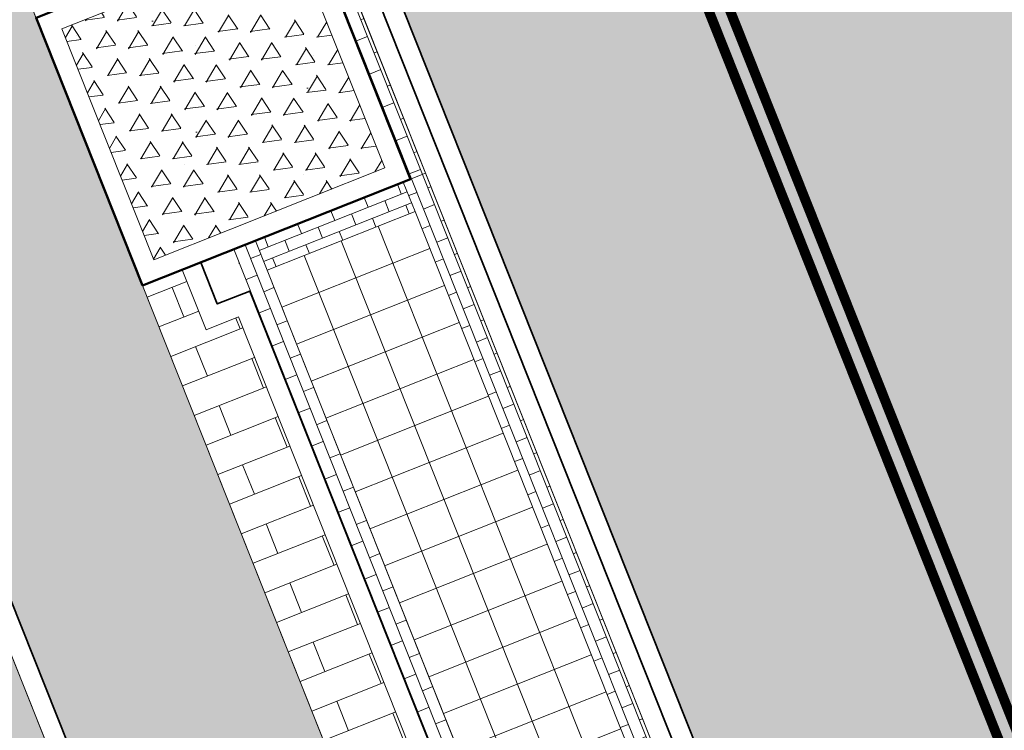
# Model space of a CAD drawing. Header units: metres. Extents: x 196674 to 197628, y 355499 to 356232.
# Tile 21 of 209: x 196868.3 to 196878.2, y 355812.38 to 355819.53. Entities that reach past the tile are written whole.
import ezdxf

# ---------------------------------------------------------------- set-up
doc = ezdxf.new("R2010")
doc.units = ezdxf.units.M
doc.layers.get('0').update_dxf_attribs({"lineweight": 25})
for name, color, linetype, lineweight, true_color in [('N-WE-VH-GESLOTENVERHARDING_ASFALT_RIJBAAN-V', 7, 'Continuous', 5, 0xd6d6d6), ('N-WE-VH-GOOT-TEGEL_200x200-G', 7, 'Continuous', 35, 0x00a5a5), ('N-WE-VH-HALFVERHARDING_GEBONDEN_SPLIT-A', 7, 'Continuous', 5, 0xaab7a9), ('N-WE-VH-KANTOPSLUITING_GELEIDEBAND_50 200-G', 1, 'Continuous', 35, 0xff0000), ('N-WE-VH-KANTOPSLUITING_OPSLUITBAND_200X250-G', 7, 'Continuous', 50, 0x0029a5), ('N-WE-VH-OPENVERHARDING_STRAATBAKSTEEN_ROOD_ELLEBOOG_LINGE-A', 7, 'Continuous', 5, 0xdaaea0), ('N-WE-VH-OPENVERHARDING_STRAATBAKSTEEN_ROOD_HALFSTEENS-LINGE-A', 7, 'Continuous', 5, 0xdaaea0), ('N-WE-VH-OPENVERHARDING_STRAATBAKSTEEN_ROOD_STREKKEN-LINGE-A', 7, 'Continuous', 5, 0xdaaea0), ('N-WE-VH-OPENVERHARDING_TEGEL_200x300_FIETSPAD_ROOD-A', 7, 'Continuous', 5, 0xe04d68), ('N-WE-VW-MARKERING_LANGS_STREEP_DOORGETROKKEN_010-G', 7, 'Continuous', 13, 0xffffff)]:
    doc.layers.add(name, color=color, linetype=linetype, lineweight=lineweight, true_color=true_color)
doc.layers.add('N-WE-VH-HULPLIJN-G', color=40, linetype='Continuous', lineweight=5, plot=False)
for name, color, linetype, lineweight in [('N-WE-VH-KANTOPSLUITING_ACHTERKANTBAND-G', 50, 'Continuous', 18), ('N-WE-VH-MATERIAALGRENS-G', 7, 'Continuous', 13), ('N-WE-VH-OPENVERHARDING_TEGEL_400x400_PARKEERVAKKEN-A', 252, 'Continuous', 5)]:
    doc.layers.add(name, color=color, linetype=linetype, lineweight=lineweight)

# ---------------------------------------------------------------- blocks, each defined once
blk = doc.blocks.new('Boomplantvak 2900x2900')
at = {"layer": 'N-WE-VH-HALFVERHARDING_GEBONDEN_SPLIT-A'}
h = blk.add_hatch(dxfattribs=at)
h.set_pattern_fill('AVH-GRAVEL-SO', color=251, scale=0.3, pattern_type=2)
h.set_pattern_definition([(255.963757, (0.768, 1.164), (1.562108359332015e-08, -1.200000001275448), [0.197909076, -4.74981768]), (127.568592, (0.888, 1.008), (-8.399999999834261, 10.80000000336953), [0.196814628, -19.484648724]), (12.094757, (0.72, 0.972), (10.79999999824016, 2.399999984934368), [0.171813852, -17.00957142]), (255.963757, (1.068, 1.164), (1.562108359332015e-08, -1.200000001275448), [0.197909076, -4.74981768]), (127.568592, (1.188, 1.008), (-8.399999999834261, 10.80000000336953), [0.196814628, -19.484648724]), (12.094757, (1.02, 0.972), (10.79999999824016, 2.399999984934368), [0.171813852, -17.00957142]), (12.094757, (0.42, 0.972), (10.79999999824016, 2.399999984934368), [0.171813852, -17.00957142]), (127.568592, (0.588, 1.008), (-8.399999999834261, 10.80000000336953), [0.196814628, -19.484648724]), (255.963757, (0.468, 1.164), (1.562108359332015e-08, -1.200000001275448), [0.197909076, -4.74981768]), (255.963757, (0.168, 1.164), (1.562108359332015e-08, -1.200000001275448), [0.197909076, -4.74981768]), (127.568592, (0.288, 1.008), (-8.399999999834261, 10.80000000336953), [0.196814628, -19.484648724]), (12.094757, (0.12, 0.972), (10.79999999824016, 2.399999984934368), [0.171813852, -17.00957142]), (12.094757, (0, 0.672), (10.79999999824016, 2.399999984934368), [0.171813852, -17.00957142]), (127.568592, (0.168, 0.708), (-8.399999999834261, 10.80000000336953), [0.196814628, -19.484648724]), (255.963757, (0.048, 0.864), (1.562108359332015e-08, -1.200000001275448), [0.197909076, -4.74981768]), (255.963757, (0.348, 0.864), (1.562108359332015e-08, -1.200000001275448), [0.197909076, -4.74981768]), (127.568592, (0.468, 0.708), (-8.399999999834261, 10.80000000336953), [0.196814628, -19.484648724]), (12.094757, (0.3, 0.672), (10.79999999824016, 2.399999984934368), [0.171813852, -17.00957142]), (12.094757, (0.8999999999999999, 0.672), (10.79999999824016, 2.399999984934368), [0.171813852, -17.00957142]), (127.568592, (1.068, 0.708), (-8.399999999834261, 10.80000000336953), [0.196814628, -19.484648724]), (255.963757, (0.948, 0.864), (1.562108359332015e-08, -1.200000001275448), [0.197909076, -4.74981768]), (12.094757, (0.6, 0.672), (10.79999999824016, 2.399999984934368), [0.171813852, -17.00957142]), (127.568592, (0.768, 0.708), (-8.399999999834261, 10.80000000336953), [0.196814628, -19.484648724]), (255.963757, (0.648, 0.864), (1.562108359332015e-08, -1.200000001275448), [0.197909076, -4.74981768]), (12.094757, (0.12, 0.372), (10.79999999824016, 2.399999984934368), [0.171813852, -17.00957142]), (127.568592, (0.288, 0.408), (-8.399999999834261, 10.80000000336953), [0.196814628, -19.484648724]), (255.963757, (0.168, 0.564), (1.562108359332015e-08, -1.200000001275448), [0.197909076, -4.74981768]), (255.963757, (0.468, 0.564), (1.562108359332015e-08, -1.200000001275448), [0.197909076, -4.74981768]), (127.568592, (0.588, 0.408), (-8.399999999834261, 10.80000000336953), [0.196814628, -19.484648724]), (12.094757, (0.42, 0.372), (10.79999999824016, 2.399999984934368), [0.171813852, -17.00957142]), (12.094757, (1.02, 0.372), (10.79999999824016, 2.399999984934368), [0.171813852, -17.00957142]), (127.568592, (1.188, 0.408), (-8.399999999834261, 10.80000000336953), [0.196814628, -19.484648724]), (255.963757, (1.068, 0.564), (1.562108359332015e-08, -1.200000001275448), [0.197909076, -4.74981768]), (12.094757, (0.72, 0.372), (10.79999999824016, 2.399999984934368), [0.171813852, -17.00957142]), (127.568592, (0.888, 0.408), (-8.399999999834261, 10.80000000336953), [0.196814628, -19.484648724]), (255.963757, (0.768, 0.564), (1.562108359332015e-08, -1.200000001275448), [0.197909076, -4.74981768]), (255.963757, (0.648, 0.264), (1.562108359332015e-08, -1.200000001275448), [0.197909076, -4.74981768]), (127.568592, (0.768, 0.108), (-8.399999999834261, 10.80000000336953), [0.196814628, -19.484648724]), (12.094757, (0.6, 0.072), (10.79999999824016, 2.399999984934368), [0.171813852, -17.00957142]), (255.963757, (0.948, 0.264), (1.562108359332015e-08, -1.200000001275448), [0.197909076, -4.74981768]), (127.568592, (1.068, 0.108), (-8.399999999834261, 10.80000000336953), [0.196814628, -19.484648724]), (12.094757, (0.8999999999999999, 0.072), (10.79999999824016, 2.399999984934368), [0.171813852, -17.00957142]), (12.094757, (0.3, 0.072), (10.79999999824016, 2.399999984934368), [0.171813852, -17.00957142]), (127.568592, (0.468, 0.108), (-8.399999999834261, 10.80000000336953), [0.196814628, -19.484648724]), (255.963757, (0.348, 0.264), (1.562108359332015e-08, -1.200000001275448), [0.197909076, -4.74981768]), (255.963757, (0.048, 0.264), (1.562108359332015e-08, -1.200000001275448), [0.197909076, -4.74981768]), (127.568592, (0.168, 0.108), (-8.399999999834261, 10.80000000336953), [0.196814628, -19.484648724]), (12.094757, (0, 0.072), (10.79999999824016, 2.399999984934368), [0.171813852, -17.00957142]), (63.434949, (0.31199946, 1.139999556), (-1.073312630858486, 0.536656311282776), [5.039999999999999e-07, -1.199999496]), (0, (0.216, 1.14), (0, 1.2), [0, -1.2]), (63.434949, (0.31199946, 1.139999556), (-1.073312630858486, 0.536656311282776), [5.039999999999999e-07, -1.199999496]), (0, (0.216, 1.14), (0, 1.2), [0, -1.2])])
h.paths.add_polyline_path([(0.2000000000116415, -0.2000000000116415), (2.699999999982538, -0.2000000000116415), (2.699999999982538, -2.700000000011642), (0.2000000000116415, -2.700000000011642)])
at = {"layer": 'N-WE-VH-OPENVERHARDING_STRAATBAKSTEEN_ROOD_STREKKEN-LINGE-A', "true_color": 0xb05e45}
h = blk.add_hatch(dxfattribs=at)
h.set_pattern_fill('AVH-BSS_LINGEFORMAAT_HALFST', color=25, scale=1.5, angle=90, pattern_type=2)
h.set_pattern_definition([(90, (-1.469576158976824e-17, -2.980000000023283), (-0.18, 0.36), [0.12, -0.12]), (180, (-1.469576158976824e-17, -2.980000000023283), (-1.469576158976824e-17, -0.12), [])])
h.paths.add_polyline_path([(2.899999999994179, -3.060000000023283), (2.899999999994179, -2.900000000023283), (0, -2.900000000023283), (0, -3.060000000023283)])
at = {"layer": 'N-WE-VH-KANTOPSLUITING_ACHTERKANTBAND-G', "ltscale": 0.2, "flags": 128}
blk.add_lwpolyline([(0.2000000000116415, -0.2000000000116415), (2.699999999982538, -0.2000000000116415), (2.699999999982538, -2.700000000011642), (0.2000000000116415, -2.700000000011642)], close=True, dxfattribs=at)
at = {"layer": 'N-WE-VH-KANTOPSLUITING_OPSLUITBAND_200X250-G', "ltscale": 0.1, "flags": 128}
blk.add_lwpolyline([(0, 0), (2.899999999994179, 0), (2.899999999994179, -2.900000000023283), (0, -2.900000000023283)], close=True, dxfattribs=at)
at = {"layer": 'N-WE-VH-MATERIAALGRENS-G', "ltscale": 0.2, "flags": 128}
blk.add_lwpolyline([(2.899999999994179, -2.900000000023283), (2.899999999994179, -3.060000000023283), (-2.939152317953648e-17, -3.060000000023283), (0, -2.900000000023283)], dxfattribs=at)

msp = doc.modelspace()

# ---------------------------------------------------------------- hatches: boundary and pattern name
at = {"layer": 'N-WE-VH-GESLOTENVERHARDING_ASFALT_RIJBAAN-V'}
h = msp.add_hatch(color=256, dxfattribs=at)
h.dxf.hatch_style = 1
edge = h.paths.add_edge_path()
edge.add_arc((196883.3869817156, 355902.656361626), 35.20000000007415, 190.3623505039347, 201.6723232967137, ccw=False)
edge.add_line((196848.7610979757, 355896.3248392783), (196847.4465985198, 355903.5135851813))
edge.add_line((196847.4465985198, 355903.5135851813), (196844.3970627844, 355902.9562763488))
edge.add_arc((196843.2169703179, 355902.7386028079), 1.199999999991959, -162.07585362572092, 10.451002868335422, ccw=False)
edge.add_line((196842.0752125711, 355902.3692936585), (196839.6613549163, 355901.3959846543))
edge.add_line((196839.6613549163, 355901.3959846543), (196841.5430613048, 355896.6608085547))
edge.add_line((196841.5430613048, 355896.6608085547), (196880.9310656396, 355797.5437848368))
edge.add_line((196880.9310656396, 355797.5437848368), (196886.4141529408, 355799.7227028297))
edge.add_line((196886.4141529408, 355799.7227028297), (196850.6752320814, 355889.6570756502))
edge = h.paths.add_edge_path()
edge.add_line((196887.127705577, 355797.9270999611), (196886.4141529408, 355799.7227028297))
edge.add_line((196886.4141529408, 355799.7227028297), (196880.9310656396, 355797.5437848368))
edge.add_arc((196811.0468732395, 355769.7725829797), 75.19999999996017, 15.961689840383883, 21.672323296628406, ccw=False)
edge.add_line((196883.347596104, 355790.4521737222), (196885.8710435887, 355781.6296066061))
edge.add_line((196885.8710435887, 355781.6296066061), (196888.851592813, 355782.4819213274))
edge.add_arc((196890.0050295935, 355782.8129554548), 1.199999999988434, 31.48532323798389, 196.013376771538, ccw=False)
edge.add_line((196891.0283583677, 355783.4396916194), (196893.8052155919, 355785.3397151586))
edge.add_arc((196947.7187872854, 355822.005322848), 65.19999999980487, 201.6723232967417, 214.2188842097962, ccw=False)
edge = h.paths.add_edge_path()
edge.add_line((196888.851592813, 355782.4819213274), (196885.8710435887, 355781.6296066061))
edge.add_line((196885.8710435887, 355781.6296066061), (196886.4183877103, 355779.7159625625))
edge.add_arc((196929.4911587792, 355792.0357187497), 44.80000000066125, 195.961689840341, 202.0117847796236)
edge.add_arc((196929.4911587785, 355792.0357187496), 44.80000000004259, 202.0117847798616, 205.4818459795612)
edge.add_line((196889.0492290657, 355772.7616345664), (196892.1305482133, 355774.2231386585))
edge.add_arc((196932.2977115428, 355794.9508734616), 45.20000000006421, 196.0133767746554, 207.2953995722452, ccw=False)
at = {"layer": 'N-WE-VH-OPENVERHARDING_STRAATBAKSTEEN_ROOD_ELLEBOOG_LINGE-A', "true_color": 0xb05e45}
h = msp.add_hatch(dxfattribs=at)
h.set_pattern_fill('AVH-ROO_BSS_LINGEFRMT_ELLEBOOG', color=25, scale=4, angle=21.67232329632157, pattern_type=2)
h.set_pattern_definition([(21.67232329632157, (196753.6511661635, 356089.3677123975), (0.1792042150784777, 0.4155548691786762), [1.28, -0.64]), (291.6723232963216, (196753.2966401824, 356090.2598510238), (0.1792042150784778, 0.4155548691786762), [1.28, -0.64])])
edge = h.paths.add_edge_path()
edge.add_line((196854.634800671, 355847.3068900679), (196851.3665704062, 355846.0082851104))
edge.add_line((196851.3665704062, 355846.0082851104), (196852.9006189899, 355842.0887260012))
edge.add_line((196852.9006189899, 355842.0887260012), (196853.796900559, 355840.1496289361))
edge.add_line((196853.796900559, 355840.1496289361), (196854.5423430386, 355838.4176919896))
edge.add_line((196854.5423430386, 355838.4176919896), (196854.9167043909, 355838.5587630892))
edge.add_line((196854.9167043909, 355838.5587630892), (196855.1680830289, 355837.9095865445))
edge.add_line((196855.1680830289, 355837.9095865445), (196854.813907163, 355837.7761896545))
edge.add_line((196854.813907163, 355837.7761896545), (196858.0740962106, 355829.1894290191))
edge.add_line((196858.0740962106, 355829.1894290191), (196858.4847609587, 355829.3566530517))
edge.add_line((196858.4847609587, 355829.3566530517), (196858.6461048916, 355828.9515408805))
edge.add_line((196858.6461048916, 355828.9515408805), (196858.8074488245, 355828.5464287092))
edge.add_line((196858.8074488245, 355828.5464287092), (196858.3967840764, 355828.3792046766))
edge.add_line((196858.3967840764, 355828.3792046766), (196860.1905359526, 355823.8524921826))
edge.add_arc((196860.3361869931, 355823.4144153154), 0.4616552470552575, 27.314097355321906, 108.390845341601, ccw=False)
edge.add_arc((196860.3361869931, 355823.4144153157), 0.4616552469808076, -65.41169166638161, 27.31409731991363, ccw=False)
edge.add_line((196860.5282795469, 355822.9946224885), (196862.5133318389, 355818.0350498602))
edge.add_line((196862.5133318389, 355818.0350498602), (196866.2864310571, 355808.5456891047))
edge.add_line((196866.2864310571, 355808.5456891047), (196867.581257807, 355805.2878631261))
edge.add_line((196867.581257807, 355805.2878631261), (196867.9217623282, 355804.4098501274))
edge.add_line((196867.9217623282, 355804.4098501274), (196870.0653635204, 355798.8824353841))
edge.add_line((196870.0653635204, 355798.8824353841), (196873.358203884, 355800.1908192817))
edge.add_line((196873.358203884, 355800.1908192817), (196854.634800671, 355847.3068900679))
h.paths.add_polyline_path([(196841.0858936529, 355881.4017207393), (196837.7140431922, 355880.0443230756), (196839.5772904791, 355875.4159143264), (196841.1301816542, 355871.4390365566), (196841.7395418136, 355871.6956293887), (196843.151059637, 355868.2801940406), (196842.63141636, 355868.0392346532), (196843.4900363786, 355865.8687646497), (196844.0232237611, 355866.1116903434), (196845.3695745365, 355862.6465332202), (196844.746755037, 355862.3643601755), (196846.1745000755, 355858.6130248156), (196846.5038240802, 355858.7491365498), (196846.7150110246, 355858.2732877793), (196846.3951378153, 355858.1530437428), (196848.5058357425, 355853.0721934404), (196849.2454863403, 355851.269035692), (196849.5001118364, 355850.6861876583), (196850.030891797, 355850.9013806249), (196851.4569500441, 355847.2645212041), (196850.9688039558, 355847.0245952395), (196851.3665704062, 355846.0082851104), (196854.634800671, 355847.3068900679)])
h.paths.add_polyline_path([(196880.8574146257, 355842.0475994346), (196879.1419714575, 355846.3041045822), (196878.6767607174, 355847.4279524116), (196878.4514744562, 355847.9909747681), (196877.8947571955, 355847.7672206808), (196876.4362827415, 355851.384245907), (196877.0026204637, 355851.6118666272), (196876.8501220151, 355851.9929819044), (196875.7116283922, 355855.0583460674), (196872.1529597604, 355853.6441706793), (196890.8763631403, 355806.5280994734), (196895.0099379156, 355808.1707361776), (196891.3852624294, 355816.3565551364), (196888.3845230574, 355823.3092453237), (196884.0420041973, 355833.6126927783), (196884.3159500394, 355833.7740029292), (196883.9444415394, 355834.1288702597), (196882.5075790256, 355837.8448770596)])
edge = h.paths.add_edge_path()
edge.add_arc((196871.2374186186, 355865.9375688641), 0.2898915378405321, 99.84772102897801, 297.5182277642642, ccw=False)
edge.add_line((196871.187838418, 355866.2231890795), (196867.9303796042, 355874.2523537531))
edge.add_line((196867.9303796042, 355874.2523537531), (196867.1835981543, 355876.035643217))
edge.add_line((196867.1835981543, 355876.035643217), (196864.8483598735, 355881.7495890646))
edge.add_line((196864.8483598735, 355881.7495890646), (196864.1513045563, 355883.6890990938))
edge.add_line((196864.1513045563, 355883.6890990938), (196863.8494427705, 355884.6024968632))
edge.add_line((196863.8494427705, 355884.6024968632), (196863.4774495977, 355884.4671676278))
edge.add_line((196863.4774495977, 355884.4671676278), (196862.1200399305, 355887.8133126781))
edge.add_line((196862.1200399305, 355887.8133126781), (196862.4051404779, 355888.0123878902))
edge.add_line((196862.4051404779, 355888.0123878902), (196861.9821257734, 355889.082991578))
edge.add_line((196861.9821257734, 355889.082991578), (196861.7565284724, 355889.7133117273))
edge.add_line((196861.7565284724, 355889.7133117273), (196861.5701991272, 355889.6476588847))
edge.add_line((196861.5701991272, 355889.6476588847), (196861.3862929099, 355890.1423955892))
edge.add_line((196861.3862929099, 355890.1423955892), (196861.5669729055, 355890.2142988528))
edge.add_line((196861.5669729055, 355890.2142988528), (196861.446571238, 355890.5415519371))
edge.add_line((196861.446571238, 355890.5415519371), (196861.749, 355890.659))
edge.add_line((196861.749, 355890.659), (196860.359, 355894.034))
edge.add_line((196860.359, 355894.034), (196860.127, 355893.937))
edge.add_line((196860.127, 355893.937), (196859.854, 355894.644))
edge.add_line((196859.854, 355894.644), (196860.083, 355894.727))
edge.add_line((196860.083, 355894.727), (196859.6792949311, 355895.7113569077))
edge.add_line((196859.6792949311, 355895.7113569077), (196856.0146416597, 355894.255064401))
edge.add_line((196856.0146416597, 355894.255064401), (196872.1529597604, 355853.6441706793))
edge.add_line((196872.1529597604, 355853.6441706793), (196875.7116283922, 355855.0583460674))
edge.add_line((196875.7116283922, 355855.0583460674), (196873.8583172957, 355860.0483374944))
edge.add_line((196873.8583172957, 355860.0483374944), (196871.3713574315, 355865.6804745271))
edge = h.paths.add_edge_path()
edge.add_line((196857.0729405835, 355901.7350927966), (196856.2620444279, 355903.5931532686))
edge.add_line((196856.2620444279, 355903.5931532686), (196856.1540861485, 355903.5406490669))
edge.add_line((196856.1540861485, 355903.5406490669), (196855.9286700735, 355904.0573672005))
edge.add_line((196855.9286700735, 355904.0573672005), (196856.0598969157, 355904.1146143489))
edge.add_line((196856.0598969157, 355904.1146143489), (196855.6229645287, 355905.16350213))
edge.add_line((196855.6229645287, 355905.16350213), (196855.4794456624, 355905.1088460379))
edge.add_line((196855.4794456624, 355905.1088460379), (196855.293381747, 355905.6217776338))
edge.add_line((196855.293381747, 355905.6217776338), (196855.4372839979, 355905.6790478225))
edge.add_line((196855.4372839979, 355905.6790478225), (196854.7639172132, 355907.3387920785))
edge.add_line((196854.7639172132, 355907.3387920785), (196854.6331884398, 355907.2857547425))
edge.add_line((196854.6331884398, 355907.2857547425), (196854.3865365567, 355907.8820846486))
edge.add_line((196854.3865365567, 355907.8820846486), (196854.5730159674, 355907.9594224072))
edge.add_line((196854.5730159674, 355907.9594224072), (196853.9598522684, 355909.5017534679))
edge.add_line((196853.9598522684, 355909.5017534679), (196853.7649923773, 355909.4064519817))
edge.add_line((196853.7649923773, 355909.4064519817), (196853.5230847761, 355910.0041915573))
edge.add_line((196853.5230847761, 355910.0041915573), (196853.7213924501, 355910.0956280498))
edge.add_line((196853.7213924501, 355910.0956280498), (196853.1065108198, 355911.6127306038))
edge.add_line((196853.1065108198, 355911.6127306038), (196850.6789398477, 355917.6353734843))
edge.add_line((196850.6789398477, 355917.6353734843), (196848.7404598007, 355916.8650446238))
edge.add_line((196848.7404598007, 355916.8650446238), (196850.8308011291, 355911.6048432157))
edge.add_arc((196821.371640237, 355899.8980998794), 31.7000000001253, 10.362350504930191, 21.67232329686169, ccw=False)
edge.add_line((196852.5546094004, 355905.6000674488), (196852.9441035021, 355903.4699987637))
edge.add_arc((196880.7825270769, 355908.5603988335), 28.29999999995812, 190.362350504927, 201.6723232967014)
edge.add_line((196854.48302382, 355898.1092683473), (196856.0146416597, 355894.255064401))
edge.add_line((196856.0146416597, 355894.255064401), (196859.6792949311, 355895.7113569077))
edge.add_line((196859.6792949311, 355895.7113569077), (196858.689, 355898.126))
edge.add_line((196858.689, 355898.126), (196858.4799999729, 355898.0369999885))
edge.add_line((196858.4799999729, 355898.0369999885), (196857.8911247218, 355899.311631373))
edge.add_line((196857.8911247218, 355899.311631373), (196857.0729405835, 355901.7350927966))
at = {"layer": 'N-WE-VH-OPENVERHARDING_STRAATBAKSTEEN_ROOD_HALFSTEENS-LINGE-A', "true_color": 0xb05e45}
h = msp.add_hatch(dxfattribs=at)
h.set_pattern_fill('AVH-BSS_LINGEFORMAAT_HALFST', color=25, scale=4, angle=-68.32767670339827, pattern_type=2)
h.set_pattern_definition([(291.6723232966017, (0, 0.9800000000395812), (0.8005952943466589, -0.714875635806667), [0.32, -0.32]), (21.67232329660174, (0, 0.9800000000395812), (-0.1181753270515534, 0.2973795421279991), [])])
h.paths.add_polyline_path([(196874.7034878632, 355803.8458975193), (196875.4283504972, 355804.133949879), (196872.8432652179, 355810.639127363), (196872.118402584, 355810.3510750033)])
h.paths.add_polyline_path([(196870.1729642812, 355816.4109986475), (196869.9329210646, 355817.0150505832), (196869.5333173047, 355816.8562524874), (196872.118402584, 355810.3510750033), (196872.843265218, 355810.639127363), (196870.4982235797, 355816.5402526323)])
at = {"layer": 'N-WE-VH-OPENVERHARDING_STRAATBAKSTEEN_ROOD_STREKKEN-LINGE-A', "true_color": 0xb05e45}
h = msp.add_hatch(dxfattribs=at)
h.set_pattern_fill('AVH-BSS_LINGEFORMAAT_HALFST', color=25, scale=1.5, angle=21.67232329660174, pattern_type=2)
h.set_pattern_definition([(21.67232329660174, (0, 0.9800000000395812), (0.2680783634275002, 0.3002232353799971), [0.12, -0.12]), (111.6723232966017, (0, 0.9800000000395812), (-0.1115173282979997, -0.04431574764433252), [])])
h.paths.add_polyline_path([(196873.2521620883, 355810.8016184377), (196873.1487586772, 355811.0618255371), (196870.7852521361, 355817.0094163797), (196870.6670768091, 355817.3067959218), (196870.4440421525, 355817.2181644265), (196873.0291274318, 355810.7129869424)])
h.paths.add_polyline_path([(196875.8372473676, 355804.2964409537), (196875.7190720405, 355804.5938204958), (196873.3555654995, 355810.5414113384), (196873.2521620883, 355810.8016184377), (196873.0291274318, 355810.7129869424), (196875.614212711, 355804.2078094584)])
h.paths.add_polyline_path([(196874.9620944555, 355811.4811265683), (196872.3770091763, 355817.9863040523), (196872.1539745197, 355817.897672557), (196872.2721498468, 355817.6002930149), (196874.6356563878, 355811.6527021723), (196874.739059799, 355811.392495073)])
h.paths.add_polyline_path([(196877.5471797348, 355804.9759490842), (196874.9620944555, 355811.4811265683), (196874.739059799, 355811.392495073), (196874.8424632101, 355811.1322879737), (196877.2059697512, 355805.1846971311), (196877.3241450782, 355804.887317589)])
h = msp.add_hatch(dxfattribs=at)
h.set_pattern_fill('AVH-BSS_LINGEFORMAAT_HALFST', color=25, scale=1.5, angle=-68.32767670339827, pattern_type=2)
h.set_pattern_definition([(291.6723232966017, (0, 1.220000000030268), (0.3002232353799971, -0.2680783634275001), [0.12, -0.12]), (21.67232329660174, (0, 1.220000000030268), (-0.04431574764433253, 0.1115173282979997), [])])
h.paths.add_polyline_path([(196872.2721498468, 355817.6002930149), (196872.1539745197, 355817.897672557), (196870.6670768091, 355817.3067959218), (196870.7852521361, 355817.0094163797)])
h.paths.add_polyline_path([(196874.739059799, 355811.392495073), (196874.6356563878, 355811.6527021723), (196873.1487586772, 355811.0618255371), (196873.2521620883, 355810.8016184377)])
h.paths.add_polyline_path([(196874.8424632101, 355811.1322879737), (196874.739059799, 355811.392495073), (196873.2521620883, 355810.8016184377), (196873.3555654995, 355810.5414113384)])
h.paths.add_polyline_path([(196877.3241450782, 355804.887317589), (196877.2059697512, 355805.1846971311), (196875.7190720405, 355804.5938204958), (196875.8372473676, 355804.2964409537)])
at = {"layer": 'N-WE-VH-OPENVERHARDING_TEGEL_200x300_FIETSPAD_ROOD-A'}
h = msp.add_hatch(dxfattribs=at)
h.set_pattern_fill('AVH-TEGEL_200X300_HALFST', color=256, scale=2, angle=21.67232329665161, pattern_type=2)
h.set_pattern_definition([(21.67232329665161, (0, 0), (-0.1477191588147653, 0.3717244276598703), []), (111.6723232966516, (0, 0), (-0.5575866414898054, -0.2215787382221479), [0.4, -0.4]), (111.6723232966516, (0.3717244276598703, 0.1477191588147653), (-0.5575866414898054, -0.2215787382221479), [-0.4, 0.4])])
h.paths.add_polyline_path([(196843.4978157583, 355882.3726823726), (196841.2714261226, 355881.4764100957), (196854.8206658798, 355847.3807421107), (196857.0510483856, 355848.2669666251)])
h.paths.add_polyline_path([(196857.0510483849, 355848.2669666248), (196854.8206658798, 355847.3807421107), (196873.5440690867, 355800.2646713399), (196875.7744515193, 355801.150896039), (196874.7035971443, 355803.8459409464), (196874.7034878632, 355803.8458975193), (196869.5333173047, 355816.8562524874)])
at = {"layer": 'N-WE-VH-OPENVERHARDING_TEGEL_400x400_PARKEERVAKKEN-A'}
h = msp.add_hatch(dxfattribs=at)
h.set_pattern_fill('AVH-TEGEL_400X400_BLOK', color=256, angle=-158.3276767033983, pattern_type=2)
h.set_pattern_definition([(201.6723232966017, (196870.7852521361, 355817.0094163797), (0.1477191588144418, -0.3717244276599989), []), (291.6723232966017, (196870.7852521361, 355817.0094163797), (0.3717244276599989, 0.1477191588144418), [])])
h.paths.add_polyline_path([(196873.1487586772, 355811.0618255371), (196870.7852521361, 355817.0094163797), (196872.2721498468, 355817.6002930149), (196874.6356563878, 355811.6527021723)])

# ---------------------------------------------------------------- linework, layer by layer
at = {"layer": 'N-WE-VH-GOOT-TEGEL_200x200-G', "ltscale": 0.2, "flags": 128}
msp.add_lwpolyline([(196841.5430613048, 355896.6608085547), (196880.9310656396, 355797.5437848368, -0.02492249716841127), (196883.347596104, 355790.4521737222), (196886.4183877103, 355779.7159625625, 0.02640465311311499), (196887.9567748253, 355775.244800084, 0.1031412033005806), (196898.1276524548, 355760.0455566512, 0.02132693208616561), (196900.9669583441, 355757.4899521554, 0.02225008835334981), (196904.1498403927, 355755.0917397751, 0.0903948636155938), (196918.8147890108, 355748.5264653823), (196951.4281986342, 355740.523735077), (196969.3175015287, 355732.890581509)], format="xyb", dxfattribs=at)
at = {"layer": 'N-WE-VH-HULPLIJN-G', "flags": 128}
for points in [[(196850.6752320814, 355889.6570756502, -0.04938916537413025), (196848.7610979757, 355896.3248392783), (196847.4465985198, 355903.5135851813), (196844.3970627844, 355902.9562763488, -0.9368222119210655), (196842.0752125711, 355902.3692936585), (196839.6613549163, 355901.3959846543), (196841.5430613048, 355896.6608085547), (196880.9310656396, 355797.5437848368), (196886.4141529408, 355799.7227028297)], [(196854.634800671, 355847.3068900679), (196851.3665704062, 355846.0082851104), (196852.9006189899, 355842.0887260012), (196853.796900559, 355840.1496289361), (196854.5423430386, 355838.4176919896), (196854.9167043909, 355838.5587630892), (196855.1680830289, 355837.9095865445), (196854.813907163, 355837.7761896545), (196858.0740962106, 355829.1894290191), (196858.4847609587, 355829.3566530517), (196858.6461048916, 355828.9515408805), (196858.8074488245, 355828.5464287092), (196858.3967840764, 355828.3792046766), (196860.1905359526, 355823.8524921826, -0.3692999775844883), (196860.7463696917, 355823.6262542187, -0.4282173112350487), (196860.5282795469, 355822.9946224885), (196862.5133318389, 355818.0350498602), (196866.2864310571, 355808.5456891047), (196867.581257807, 355805.2878631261), (196867.9217623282, 355804.4098501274), (196870.0653635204, 355798.8824353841), (196873.358203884, 355800.1908192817)]]:
    msp.add_lwpolyline(points, format="xyb", close=True, dxfattribs=at)
msp.add_lwpolyline([(196857.0510483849, 355848.2669666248), (196854.8206658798, 355847.3807421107), (196873.5440690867, 355800.2646713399), (196875.7744515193, 355801.150896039), (196874.7035971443, 355803.8459409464), (196874.7034878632, 355803.8458975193), (196869.5333173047, 355816.8562524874)], close=True, dxfattribs=at)
at = {"layer": 'N-WE-VH-KANTOPSLUITING_ACHTERKANTBAND-G', "flags": 128}
for points in [[(196884.5634459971, 355766.2866145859, -0.03661467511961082), (196882.567696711, 355771.7239157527), (196878.1165628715, 355787.2861286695, 0.02492249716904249), (196875.8912339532, 355793.8166349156), (196840.0358375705, 355884.0441098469)], [(196846.3415074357, 355883.5027344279), (196880.5593412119, 355797.396065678, -0.02492249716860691), (196882.9630177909, 355790.342175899), (196886.0338093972, 355779.6059647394, 0.02640465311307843), (196887.5859321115, 355775.0948811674, 0.02640465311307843)]]:
    msp.add_lwpolyline(points, format="xyb", dxfattribs=at)
for points in [[(196872.3770091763, 355817.9863040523), (196877.5471797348, 355804.9759490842)], [(196869.9329209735, 355817.0150508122), (196870.1729642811, 355816.4109986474), (196870.4982235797, 355816.5402526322), (196875.4283504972, 355804.133949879)]]:
    msp.add_lwpolyline(points, dxfattribs=at)
at = {"layer": 'N-WE-VH-KANTOPSLUITING_GELEIDEBAND_50 200-G', "ltscale": 0.2, "flags": 128}
for points in [[(196846.5273696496, 355883.5765940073), (196880.7452034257, 355797.4699252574, -0.02492249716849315), (196883.1553069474, 355790.3971748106), (196886.2260985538, 355779.660963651, 0.02640465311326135), (196887.7713534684, 355775.1698406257, 0.02640465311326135)], [(196883.6537809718, 355769.0376423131, -0.01830120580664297), (196882.7599858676, 355771.7789146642), (196878.3088520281, 355787.341127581, 0.02492249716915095), (196876.077096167, 355793.890494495), (196841.2714261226, 355881.4764100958)]]:
    msp.add_lwpolyline(points, format="xyb", dxfattribs=at)
msp.add_lwpolyline([(196870.1187832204, 355817.0889103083), (196870.2849670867, 355816.6707202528), (196870.6102263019, 355816.7999742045), (196875.614212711, 355804.2078094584)], dxfattribs=at)
at = {"layer": 'N-WE-VH-MATERIAALGRENS-G', "flags": 128}
for points in [[(196760.1810376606, 356092.0332430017), (196874.7034878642, 355803.8458975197)], [(196869.5333173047, 355816.8562524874), (196872.3770091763, 355817.9863040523)], [(196872.2721498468, 355817.6002930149), (196872.1539745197, 355817.897672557)], [(196870.6670768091, 355817.3067959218), (196870.7852521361, 355817.0094163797)]]:
    msp.add_lwpolyline(points, dxfattribs=at)
msp.add_lwpolyline([(196873.1487586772, 355811.0618255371), (196870.7852521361, 355817.0094163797), (196872.2721498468, 355817.6002930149), (196874.6356563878, 355811.6527021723)], close=True, dxfattribs=at)
at = {"layer": 'N-WE-VW-MARKERING_LANGS_STREEP_DOORGETROKKEN_010-G', "const_width": 0.1, "flags": 128}
for points in [[(196849.5476920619, 355884.7768341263), (196885.6949020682, 355793.814845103)], [(196849.3618300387, 355884.702974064), (196885.5090243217, 355793.7409795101)]]:
    msp.add_lwpolyline(points, dxfattribs=at)

# ---------------------------------------------------------------- block references
at = {"rotation": 111.67}
msp.add_blockref('Boomplantvak 2900x2900', (196869.5333173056, 355816.8562524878), dxfattribs=at)

doc.saveas('drawing.dxf')
